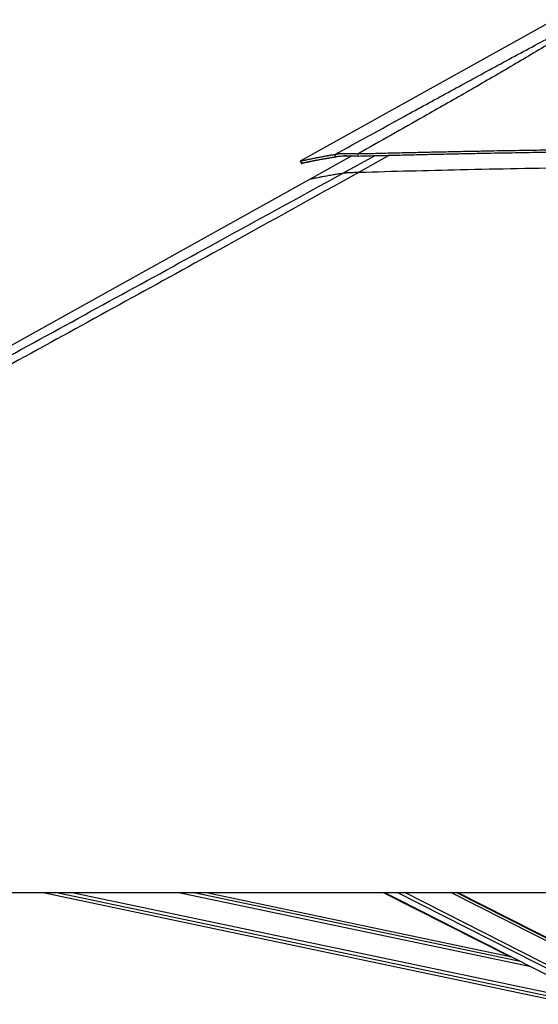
# Model space of a CAD drawing. Header units: millimetres. Extents: x 20 to 22981, y 40 to 19992.
# Tile 3 of 120: x 3032 to 3841, y 6438 to 7974. Entities that reach past the tile are written whole.
import ezdxf

# ---------------------------------------------------------------- set-up
doc = ezdxf.new("R2010")
doc.units = ezdxf.units.MM
doc.header["$LTSCALE"] = 2

msp = doc.modelspace()

# ---------------------------------------------------------------- linework, layer by layer
at = {"color": 7, "linetype": 'Continuous', "lineweight": 25}
for p, q in [((3852.73, 7966.33), (3469.26, 7753.14)), ((3550.21, 7761.53), (3484.86, 7725.2)), ((3525.14, 7760.04), (3523.41, 7763.64)), ((3559.92, 7761.18), (3559.68, 7764.78)), ((3484.86, 7725.2), (1726.87, 6747.85)), ((1512.02, 6612.47), (4051.92, 6612.47)), ((3067.97, 6612.47), (3897.2, 6437.9)), ((3799.74, 6511.56), (3320.4, 6612.47)), ((3598.82, 6612.47), (3797.54, 6512.02)), ((3601.16, 6612.47), (3935.31, 6442.67)), ((3957.05, 6489.45), (3714.96, 6612.47))]:
    msp.add_line(p, q, dxfattribs=at)
at = {"color": 8, "linetype": 'Continuous', "lineweight": 25}
for p, q in [((3537.26, 7734.86), (3586.51, 7761.85)), ((3608.91, 7762.39), (3561.63, 7736)), ((3898, 6441.74), (3086.99, 6612.47)), ((3899.02, 6446.56), (3110.91, 6612.47)), ((3829.97, 6496.2), (3277.66, 6612.47)), ((3813.07, 6504.78), (3301.54, 6612.47)), ((3673.8, 6575.56), (3600.77, 6612.47)), ((3949.68, 6445.26), (3620.64, 6612.47)), ((3952.68, 6449.9), (3632.75, 6612.47)), ((3960.89, 6482.22), (3704.58, 6612.47)), ((3960.25, 6486.86), (3713.06, 6612.47))]:
    msp.add_line(p, q, dxfattribs=at)
at = {"color": 7, "linetype": 'Continuous', "lineweight": 25, "flags": 128}
msp.add_lwpolyline([(3469.24, 7753.13), (3470.21, 7751.38), (3471.18, 7749.63)], dxfattribs=at)
at = {"color": 7, "linetype": 'Continuous', "lineweight": 25}
for points, knots in [([(3523.41, 7763.64), (3559.44, 7783.36), (3618.17, 7815.51), (3700.16, 7860.36), (3757.75, 7891.76), (3804.33, 7917.02), (3839.74, 7936), (3875.61, 7955.08), (3900.55, 7967.61), (3913.01, 7973.88)], [0, 0, 0, 0, 0.2839175, 0.4627989, 0.6416931, 0.7312098, 0.8207246, 0.9103698, 1, 1, 1, 1]), ([(3918.23, 7973.88), (3908.44, 7967.64), (3888.85, 7955.16), (3857.81, 7936.13), (3826.21, 7917.18), (3783.32, 7891.9), (3728.91, 7860.44), (3650.78, 7815.93), (3594.13, 7784.13), (3559.68, 7764.78)], [0, 0, 0, 0, 0.0897639, 0.1795426, 0.2695103, 0.35948, 0.5397535, 0.7200459, 1, 1, 1, 1]), ([(3559.68, 7764.78), (3570.39, 7765.05), (3591.09, 7765.56), (3621.28, 7766.28), (3649.89, 7766.94), (3677.34, 7767.56), (3703.92, 7768.13), (3729.76, 7768.66), (3761.75, 7769.28), (3799.64, 7769.97), (3843.28, 7770.68), (3890.43, 7771.35), (3941.13, 7771.95), (3995.4, 7772.43), (4048.57, 7772.74), (4109.54, 7772.89), (4178.1, 7772.78), (4254.04, 7772.23), (4328.29, 7771.28), (4400.82, 7769.89), (4471.41, 7768.11), (4517.82, 7766.52), (4540.66, 7765.74)], [0, 0, 0, 0, 0.032848, 0.0634837, 0.0925205, 0.1204906, 0.147532, 0.1738828, 0.199574, 0.2453768, 0.2897483, 0.3329773, 0.3894376, 0.4446269, 0.4987034, 0.5518212, 0.6308141, 0.7081334, 0.7838893, 0.8578773, 0.9300475, 1, 1, 1, 1]), ([(3469.26, 7753.13), (3469.34, 7753.16), (3469.49, 7753.21), (3470.64, 7753.48), (3472.53, 7753.92), (3475.26, 7754.54), (3478.29, 7755.2), (3481.27, 7755.83), (3483.89, 7756.38), (3486.86, 7756.99), (3490.23, 7757.67), (3493.45, 7758.31), (3496.4, 7758.88), (3498.96, 7759.37), (3501.76, 7759.89), (3504.13, 7760.33), (3506.01, 7760.67), (3507.27, 7760.89), (3508.63, 7761.14), (3510.11, 7761.4), (3511.53, 7761.65), (3512.97, 7761.9), (3514.5, 7762.16), (3516.33, 7762.47), (3518.31, 7762.8), (3520.22, 7763.12), (3521.9, 7763.39), (3522.94, 7763.56), (3523.41, 7763.64)], [0, 0, 0, 0, 0.0748676, 0.1564664, 0.2394957, 0.3244018, 0.4118798, 0.4595494, 0.5083194, 0.5587508, 0.6111252, 0.6660076, 0.6979259, 0.7310765, 0.7655871, 0.8026459, 0.816367, 0.8308274, 0.8461739, 0.8623985, 0.8797913, 0.8926611, 0.9088649, 0.9283711, 0.9501238, 0.969567, 0.986183, 1, 1, 1, 1]), ([(3471.21, 7749.64), (3471.28, 7749.66), (3471.43, 7749.71), (3472.58, 7749.99), (3474.46, 7750.42), (3477.18, 7751.03), (3480.2, 7751.69), (3483.17, 7752.31), (3485.78, 7752.86), (3488.74, 7753.46), (3492.09, 7754.14), (3495.3, 7754.77), (3498.24, 7755.33), (3500.78, 7755.81), (3503.57, 7756.33), (3505.94, 7756.77), (3507.81, 7757.1), (3509.07, 7757.33), (3510.42, 7757.57), (3511.89, 7757.82), (3513.31, 7758.07), (3514.74, 7758.32), (3516.26, 7758.58), (3518.09, 7758.89), (3520.06, 7759.21), (3521.97, 7759.53), (3523.64, 7759.8), (3524.67, 7759.96), (3525.14, 7760.04)], [0, 0, 0, 0, 0.07486941, 0.15647023, 0.23950118, 0.32440844, 0.41188729, 0.45955713, 0.50832717, 0.55875833, 0.61113231, 0.66601409, 0.697932, 0.73108206, 0.76559203, 0.80264998, 0.81637086, 0.83083088, 0.84617702, 0.86240133, 0.87979373, 0.89266331, 0.90886669, 0.92837252, 0.95012477, 0.96956755, 0.98618328, 1, 1, 1, 1]), ([(3523.41, 7763.64), (3524.2, 7763.84), (3525.77, 7764.25), (3529, 7764.73), (3532.91, 7765.09), (3537.04, 7765.28), (3540.97, 7765.35), (3544.56, 7765.34), (3550.62, 7765.24), (3555.84, 7764.98), (3559.68, 7764.78)], [0, 0, 0, 0, 0.12647875, 0.24901052, 0.37872872, 0.50773697, 0.59120468, 0.67583737, 0.76205471, 1, 1, 1, 1]), ([(3525.14, 7760.04), (3525.88, 7760.23), (3527.33, 7760.59), (3530.39, 7761.03), (3534.11, 7761.36), (3538.06, 7761.55), (3541.85, 7761.62), (3545.31, 7761.63), (3551.16, 7761.56), (3556.21, 7761.34), (3559.92, 7761.18)], [0, 0, 0, 0, 0.1266703, 0.249099, 0.378503, 0.5071412, 0.5904199, 0.6749487, 0.7611858, 1, 1, 1, 1]), ([(3548.98, 7760.85), (3548.35, 7760.9), (3545.88, 7761.11), (3542.17, 7761.36), (3539.47, 7761.47), (3538.2, 7761.53)], [0, 0, 0, 0, 0.1559852, 0.6031641, 1, 1, 1, 1]), ([(3559.92, 7761.18), (3570.63, 7761.45), (3591.33, 7761.97), (3621.5, 7762.7), (3650.1, 7763.37), (3677.54, 7764), (3704.11, 7764.57), (3729.94, 7765.11), (3761.91, 7765.75), (3799.78, 7766.44), (3843.4, 7767.16), (3890.52, 7767.85), (3941.2, 7768.45), (3995.43, 7768.94), (4048.57, 7769.24), (4109.5, 7769.39), (4178.02, 7769.27), (4253.92, 7768.72), (4328.13, 7767.74), (4400.62, 7766.33), (4471.19, 7764.53), (4517.58, 7762.93), (4540.42, 7762.14)], [0, 0, 0, 0, 0.0328526, 0.063492, 0.0925316, 0.120504, 0.147547, 0.1738989, 0.1995908, 0.2453938, 0.2897643, 0.3329916, 0.3894482, 0.4446329, 0.4987044, 0.5518171, 0.630803, 0.7081171, 0.7838708, 0.8578605, 0.9300367, 1, 1, 1, 1]), ([(3494.42, 7754.59), (3493.03, 7754.3), (3490.15, 7753.68), (3486.36, 7752.87), (3481.7, 7751.86), (3477.01, 7750.85), (3473.23, 7750.03), (3471.43, 7749.66), (3471.26, 7749.64), (3471.19, 7749.63)], [0, 0, 0, 0, 0.0910336, 0.1890039, 0.2855826, 0.4851035, 0.6823618, 0.879144, 1, 1, 1, 1]), ([(3561.63, 7736), (3587.95, 7736.71), (3640.58, 7738.14), (3722.99, 7740.15), (3808.84, 7741.95), (3898.12, 7743.43), (3987.44, 7744.44), (4076.77, 7744.93), (4166.09, 7744.83), (4255.36, 7744.11), (4347.22, 7742.66), (4441.66, 7740.44), (4506.35, 7738.11), (4538.7, 7736.95)], [0, 0, 0, 0, 0.0809738, 0.1619634, 0.2532731, 0.3445831, 0.4358934, 0.5272036, 0.6185136, 0.7098231, 0.8011318, 0.9005603, 1, 1, 1, 1]), ([(3561.63, 7736), (3492.31, 7697.58), (3318.92, 7601.48), (3040.21, 7448.43), (2517.12, 7161.72), (2007.53, 6883.19), (1602.63, 6661.97), (1512.02, 6612.47)], [0, 0, 0, 0, 0.1020033, 0.2551145, 0.4082261, 0.8675761, 1, 1, 1, 1]), ([(3537.26, 7734.86), (3537.59, 7734.9), (3538.26, 7734.99), (3539.99, 7735.13), (3542.38, 7735.28), (3546.16, 7735.48), (3551.1, 7735.67), (3556.68, 7735.86), (3559.98, 7735.95), (3561.63, 7736)], [0, 0, 0, 0, 0.1225406, 0.2449218, 0.3685602, 0.4921423, 0.7096135, 0.8546893, 1, 1, 1, 1])]:
    msp.add_open_spline(points, degree=3, knots=knots, dxfattribs=at)
at = {"color": 8, "linetype": 'Continuous', "lineweight": 25}
for points, knots in [([(2652.93, 7251.21), (2668.32, 7259.62), (2788.59, 7325.3), (3013.89, 7448.45), (3293.07, 7601.1), (3467.81, 7696.81), (3537.26, 7734.86)], [0, 0, 0, 0, 0.0522952, 0.4086278, 0.7649608, 1, 1, 1, 1]), ([(3484.87, 7725.18), (3484.91, 7725.19), (3484.99, 7725.23), (3486.16, 7725.5), (3488.19, 7725.95), (3491.11, 7726.58), (3494.87, 7727.36), (3499.46, 7728.29), (3505.21, 7729.4), (3512.27, 7730.72), (3520.31, 7732.13), (3528.65, 7733.53), (3534.39, 7734.41), (3537.26, 7734.86)], [0, 0, 0, 0, 0.0680937, 0.1582918, 0.2485257, 0.3387236, 0.4289555, 0.5191531, 0.6093822, 0.7162825, 0.8232291, 0.9116039, 1, 1, 1, 1])]:
    msp.add_open_spline(points, degree=3, knots=knots, dxfattribs=at)

doc.saveas('drawing.dxf')
